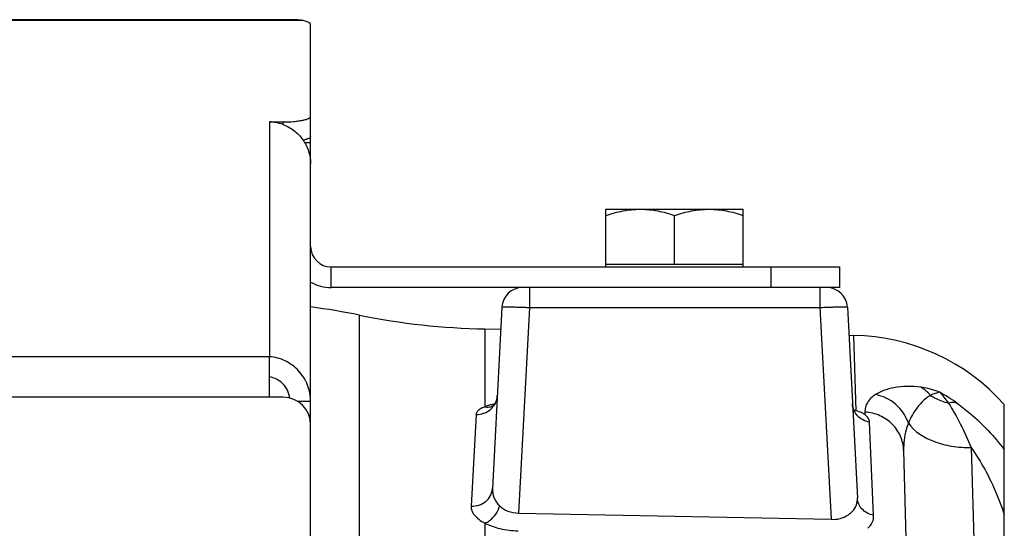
# Model space of a CAD drawing. Extents: x -1709 to 1181, y 8 to 1580.
# Tile 71 of 72: x 758 to 830, y 933 to 970. Entities that reach past the tile are written whole.
import ezdxf

# ---------------------------------------------------------------- set-up
doc = ezdxf.new("R2010")
doc.units = 0
doc.header["$LTSCALE"] = 65.395
doc.layers.get('0').update_dxf_attribs({"linetype": 'CONTINUOUS'})
doc.layers.add('3_ALL_AXES', color=7, linetype='CONTINUOUS')

msp = doc.modelspace()

# ---------------------------------------------------------------- linework, layer by layer
at = {"color": 3, "linetype": 'CONTINUOUS'}
for p, q in [((777.437, 969.66), (756.437, 969.66)), ((779.437, 962.636), (779.437, 969.301)), ((776.437, 962.22), (777.437, 962.22)), ((779.437, 848.91), (779.437, 961.169)), ((780.937, 951.66), (817.937, 951.66)), ((776.437, 942.177), (776.437, 945.126)), ((777.437, 942.177), (776.437, 942.177))]:
    msp.add_line(p, q, dxfattribs=at)
at = {"color": 9, "linetype": 'CONTINUOUS'}
for p, q in [((778.889, 969.594), (756.437, 969.594)), ((776.437, 962.22), (776.437, 945.126)), ((777.437, 962.022), (777.437, 962.22)), ((780.937, 950.16), (780.937, 951.66)), ((812.937, 951.66), (812.937, 950.16)), ((795.361, 950.16), (795.361, 948.712)), ((816.514, 950.16), (816.514, 948.712)), ((795.361, 948.712), (794.576, 933.739)), ((795.361, 948.712), (816.514, 948.712)), ((816.514, 948.712), (817.323, 933.286)), ((783.005, 770.725), (783.005, 948.15)), ((792.127, 947.149), (792.127, 941.484)), ((819.152, 941.189), (818.981, 946.68)), ((776.437, 945.111), (652.437, 945.111)), ((776.437, 942.177), (652.437, 942.177)), ((791.481, 940.923), (791.116, 934.249)), ((819.788, 941.092), (819.793, 940.92)), ((820.426, 933.583), (820.128, 940.363)), ((827.523, 938.508), (828.214, 915.053)), ((792.127, 933.007), (792.127, 811.16))]:
    msp.add_line(p, q, dxfattribs=at)
at = {"color": 7, "linetype": 'CONTINUOUS'}
for p, q in [((779.437, 961.169), (779.437, 962.636)), ((779.437, 960.687), (779.022, 960.687)), ((800.937, 951.86), (810.937, 951.86)), ((800.937, 951.66), (800.937, 951.86)), ((810.937, 951.66), (810.937, 951.86)), ((817.937, 951.66), (817.937, 950.16)), ((816.473, 950.16), (780.937, 950.16)), ((817.937, 950.16), (816.514, 950.16)), ((779.437, 941.858), (778.518, 941.858))]:
    msp.add_line(p, q, dxfattribs=at)
at = {"color": 6, "linetype": 'CONTINUOUS'}
for p, q in [((816.473, 950.16), (816.514, 950.16)), ((793.363, 948.738), (792.671, 935.527)), ((818.512, 948.738), (819.241, 934.832)), ((792.127, 947.149), (793.279, 947.129)), ((818.619, 946.687), (818.981, 946.68)), ((829.937, 886.16), (829.937, 941.64)), ((822.608, 938.299), (824.953, 848.743))]:
    msp.add_line(p, q, dxfattribs=at)
at = {"color": 2, "linetype": 'CONTINUOUS'}
msp.add_line((794.576, 933.739), (817.323, 933.286), dxfattribs=at)
at = {"color": 6, "linetype": 'CONTINUOUS'}
for points in [[(793.024, 942.275), (793.013, 942.164), (792.992, 942.057), (792.962, 941.957), (792.926, 941.864), (792.884, 941.781), (792.841, 941.709)], [(792.651, 941.504), (792.648, 941.501), (792.638, 941.495), (792.637, 941.495), (792.645, 941.499), (792.663, 941.508), (792.691, 941.52), (792.715, 941.53)], [(792.841, 941.709), (792.797, 941.649), (792.756, 941.6), (792.719, 941.561), (792.688, 941.533), (792.664, 941.514), (792.651, 941.504)]]:
    msp.add_lwpolyline(points, dxfattribs=at)
at = {"color": 3, "linetype": 'CONTINUOUS'}
for centre, radius, start, end in [((776.346, 959.112), 3.109, 70.61139, 88.31825), ((780.937, 953.16), 1.5, 180, 270), ((777.437, 940.177), 2, 0, 90)]:
    msp.add_arc(centre, radius, start, end, dxfattribs=at)
at = {"color": 7, "linetype": 'CONTINUOUS'}
msp.add_arc((780.937, 953.16), 3, 240, 270, dxfattribs=at)
at = {"color": 6, "linetype": 'CONTINUOUS'}
for centre, radius, start, end in [((794.861, 948.66), 1.5, 90.00001, 177), ((817.014, 948.66), 1.5, 3, 90), ((773.01, 899.16), 50, 78.4692, 82.61414), ((793, 997.141), 50, 258.4692, 269), ((818.72, 931.682), 15, 41.59468, 89)]:
    msp.add_arc(centre, radius, start, end, dxfattribs=at)
at = {"color": 9, "linetype": 'CONTINUOUS'}
for centre, radius, start, end in [((819.344, 931.866), 12.196, 54.17209, 61.10212), ((793.932, 936.353), 5.446, 102.35575, 104.2246), ((794.058, 935.79), 6.023, 101.84629, 102.37821), ((819.617, 937.984), 3.113, 86.45853, 86.83593)]:
    msp.add_arc(centre, radius, start, end, dxfattribs=at)
at = {"color": 2, "linetype": 'CONTINUOUS'}
for centre, radius, start, end in [((817.579, 935.324), 6.072, 74.98752, 76.54816), ((818.734, 939.143), 2.068, 59.22184, 62.40588)]:
    msp.add_arc(centre, radius, start, end, dxfattribs=at)
at = {"color": 3, "linetype": 'CONTINUOUS'}
msp.add_ellipse((777.437, 969.301), major_axis=(2, 0), ratio=0.212557, start_param=0, end_param=0.758912, dxfattribs=at)
for points, knots in [([(778.889, 969.594), (778.788, 969.617), (778.568, 969.644), (778.083, 969.662), (777.701, 969.66), (777.437, 969.66)], [0, 0, 0, 0, 0.212352, 0.456193, 1, 1, 1, 1]), ([(777.378, 962.045), (777.675, 961.941), (778.239, 961.639), (778.908, 960.954), (779.339, 960.099), (779.437, 959.467), (779.437, 959.153)], [0, 0, 0, 0, 0.250122, 0.500392, 0.750349, 1, 1, 1, 1]), ([(777.437, 962.22), (777.693, 962.22), (778.064, 962.234), (778.536, 962.285), (778.836, 962.335), (779.083, 962.395), (779.269, 962.464), (779.393, 962.534), (779.437, 962.606), (779.437, 962.636)], [0, 0, 0, 0, 0.364076, 0.529428, 0.675555, 0.797505, 0.891758, 0.957336, 1, 1, 1, 1]), ([(779.437, 941.858), (779.437, 942.267), (779.282, 943.092), (778.618, 944.149), (777.627, 944.884), (776.833, 945.098), (776.437, 945.126)], [0, 0, 0, 0, 0.253195, 0.505339, 0.754939, 1, 1, 1, 1])]:
    msp.add_open_spline(points, degree=3, knots=knots, dxfattribs=at)
at = {"color": 7, "linetype": 'CONTINUOUS'}
for points, knots in [([(779.437, 961.169), (779.437, 961.14), (779.398, 961.072), (779.283, 961.004), (779.112, 960.937), (778.976, 960.902), (778.898, 960.885)], [0, 0, 0, 0, 0.1343, 0.336686, 0.625824, 1, 1, 1, 1]), ([(777.92, 942.116), (777.893, 942.31), (777.777, 942.691), (777.439, 943.173), (776.978, 943.516), (776.618, 943.633), (776.437, 943.659)], [0, 0, 0, 0, 0.258177, 0.512701, 0.760869, 1, 1, 1, 1])]:
    msp.add_open_spline(points, degree=3, knots=knots, dxfattribs=at)
at = {"color": 9, "linetype": 'CONTINUOUS'}
for points, knots in [([(793.363, 948.738), (793.363, 948.742), (793.382, 948.744), (793.406, 948.748), (793.457, 948.75), (793.521, 948.752), (793.605, 948.754), (793.75, 948.754), (793.967, 948.752), (794.266, 948.747), (794.606, 948.738), (794.976, 948.726), (795.231, 948.717), (795.361, 948.712)], [0, 0, 0, 0, 0.005475, 0.020096, 0.04405, 0.077161, 0.119123, 0.169547, 0.293777, 0.445107, 0.61775, 0.805097, 1, 1, 1, 1]), ([(816.514, 948.712), (816.644, 948.717), (816.899, 948.726), (817.268, 948.738), (817.609, 948.747), (817.908, 948.752), (818.125, 948.754), (818.269, 948.754), (818.354, 948.752), (818.418, 948.75), (818.469, 948.748), (818.493, 948.744), (818.512, 948.742), (818.512, 948.738)], [0, 0, 0, 0, 0.194864, 0.382194, 0.554841, 0.706179, 0.830417, 0.880847, 0.922816, 0.955933, 0.979896, 0.994522, 1, 1, 1, 1]), ([(823.854, 942.898), (823.21, 942.987), (822.278, 942.99), (821.181, 942.695), (820.744, 942.484), (820.558, 942.363)], [0, 0, 0, 0, 0.574697, 0.80391, 1, 1, 1, 1]), ([(825.238, 942.543), (825.115, 942.589), (824.664, 942.743), (824.196, 942.85), (823.854, 942.898)], [0, 0, 0, 0, 0.275529, 1, 1, 1, 1]), ([(824.557, 942.307), (824.507, 942.369), (824.304, 942.599), (824.055, 942.791), (823.854, 942.898)], [0, 0, 0, 0, 0.258248, 1, 1, 1, 1]), ([(791.481, 940.923), (791.673, 940.917), (792.061, 940.975), (792.565, 941.267), (792.918, 941.721), (793.015, 942.091), (793.024, 942.275)], [0, 0, 0, 0, 0.255394, 0.507607, 0.755382, 1, 1, 1, 1]), ([(820.558, 942.363), (820.327, 942.213), (820.021, 941.931), (819.814, 941.453), (819.786, 941.211), (819.788, 941.092)], [0, 0, 0, 0, 0.534954, 0.769452, 1, 1, 1, 1]), ([(822.957, 940.277), (822.78, 940.8), (822.139, 941.762), (821.096, 942.268), (820.558, 942.363)], [0, 0, 0, 0, 0.502548, 1, 1, 1, 1]), ([(824.557, 942.307), (824.379, 942.201), (824.041, 941.937), (823.453, 941.287), (823.123, 940.695), (822.957, 940.277)], [0, 0, 0, 0, 0.237522, 0.485873, 1, 1, 1, 1]), ([(825.238, 942.543), (825.128, 942.525), (824.895, 942.457), (824.673, 942.363), (824.557, 942.307)], [0, 0, 0, 0, 0.465037, 1, 1, 1, 1]), ([(824.557, 942.307), (824.658, 942.246), (825.076, 942.013), (825.525, 941.839), (825.872, 941.743)], [0, 0, 0, 0, 0.247472, 1, 1, 1, 1]), ([(825.238, 942.543), (825.343, 942.431), (825.555, 942.164), (825.76, 941.892), (825.872, 941.743)], [0, 0, 0, 0, 0.452135, 1, 1, 1, 1]), ([(792.127, 941.484), (792.035, 941.448), (791.869, 941.375), (791.662, 941.242), (791.524, 941.094), (791.484, 940.977), (791.481, 940.923)], [0, 0, 0, 0, 0.332616, 0.603716, 0.819578, 1, 1, 1, 1]), ([(792.594, 941.632), (792.552, 941.621), (792.394, 941.579), (792.238, 941.528), (792.127, 941.484)], [0, 0, 0, 0, 0.268496, 1, 1, 1, 1]), ([(792.127, 941.484), (792.172, 941.474), (792.35, 941.448), (792.535, 941.468), (792.661, 941.51)], [0, 0, 0, 0, 0.257552, 1, 1, 1, 1]), ([(826.483, 941.754), (826.438, 941.766), (826.235, 941.803), (826.025, 941.78), (825.872, 941.743)], [0, 0, 0, 0, 0.228624, 1, 1, 1, 1]), ([(825.872, 941.743), (826.189, 941.262), (826.783, 940.203), (827.283, 939.097), (827.523, 938.508)], [0, 0, 0, 0, 0.475104, 1, 1, 1, 1]), ([(826.483, 941.754), (826.814, 941.515), (828.087, 940.513), (829.204, 939.317), (829.937, 938.353)], [0, 0, 0, 0, 0.25206, 1, 1, 1, 1]), ([(822.608, 938.299), (822.599, 938.652), (822.44, 939.365), (821.818, 940.268), (820.901, 940.893), (820.175, 941.068), (819.809, 941.091)], [0, 0, 0, 0, 0.245412, 0.493421, 0.745214, 1, 1, 1, 1]), ([(822.957, 940.277), (822.893, 940.124), (822.672, 939.488), (822.595, 938.806), (822.608, 938.299)], [0, 0, 0, 0, 0.245926, 1, 1, 1, 1]), ([(822.957, 940.277), (823.399, 939.666), (824.498, 938.989), (826.118, 938.568), (827.049, 938.5), (827.523, 938.508)], [0, 0, 0, 0, 0.449371, 0.717338, 1, 1, 1, 1]), ([(827.523, 938.508), (827.782, 938.141), (828.772, 936.608), (829.516, 934.921), (829.937, 933.614)], [0, 0, 0, 0, 0.246486, 1, 1, 1, 1]), ([(791.116, 934.249), (791.309, 934.241), (791.697, 934.292), (792.204, 934.563), (792.563, 934.994), (792.661, 935.351), (792.671, 935.527)], [0, 0, 0, 0, 0.261391, 0.516201, 0.761544, 1, 1, 1, 1]), ([(792.671, 935.527), (792.659, 935.305), (792.742, 934.826), (793.021, 934.426), (793.202, 934.258)], [0, 0, 0, 0, 0.473533, 1, 1, 1, 1]), ([(791.116, 934.249), (791.11, 934.139), (791.152, 933.899), (791.356, 933.566), (791.689, 933.257), (791.97, 933.086), (792.127, 933.007)], [0, 0, 0, 0, 0.196479, 0.419635, 0.685231, 1, 1, 1, 1])]:
    msp.add_open_spline(points, degree=3, knots=knots, dxfattribs=at)
at = {"color": 2, "linetype": 'CONTINUOUS'}
for points, knots in [([(820.128, 940.363), (819.963, 940.389), (819.641, 940.494), (819.239, 940.798), (818.965, 941.213), (818.889, 941.535), (818.881, 941.696)], [0, 0, 0, 0, 0.255244, 0.506942, 0.754735, 1, 1, 1, 1]), ([(819.692, 940.976), (819.653, 940.996), (819.479, 941.081), (819.296, 941.147), (819.152, 941.189)], [0, 0, 0, 0, 0.22765, 1, 1, 1, 1]), ([(820.128, 940.363), (820.126, 940.41), (820.084, 940.629), (819.929, 940.812), (819.793, 940.92)], [0, 0, 0, 0, 0.213059, 1, 1, 1, 1]), ([(818.885, 933.881), (819.004, 934.013), (819.207, 934.307), (819.25, 934.664), (819.241, 934.832)], [0, 0, 0, 0, 0.513012, 1, 1, 1, 1]), ([(820.426, 933.583), (820.268, 933.612), (819.962, 933.716), (819.58, 934.001), (819.32, 934.386), (819.248, 934.684), (819.241, 934.832)], [0, 0, 0, 0, 0.261039, 0.514546, 0.75991, 1, 1, 1, 1]), ([(792.127, 933.007), (792.247, 933.051), (792.74, 933.33), (793.075, 933.845), (793.202, 934.258)], [0, 0, 0, 0, 0.228504, 1, 1, 1, 1]), ([(793.202, 934.258), (793.373, 934.099), (793.807, 933.829), (794.311, 933.738), (794.576, 933.739)], [0, 0, 0, 0, 0.467759, 1, 1, 1, 1]), ([(817.323, 933.286), (817.544, 933.27), (817.973, 933.303), (818.368, 933.474), (818.534, 933.585)], [0, 0, 0, 0, 0.526025, 1, 1, 1, 1]), ([(818.534, 933.585), (818.568, 933.607), (818.693, 933.695), (818.809, 933.798), (818.885, 933.881)], [0, 0, 0, 0, 0.263051, 1, 1, 1, 1]), ([(819.993, 932.632), (820.132, 932.764), (820.367, 933.049), (820.433, 933.417), (820.426, 933.583)], [0, 0, 0, 0, 0.534422, 1, 1, 1, 1]), ([(792.127, 933.007), (792.469, 932.828), (793.268, 932.559), (794.102, 932.462), (794.55, 932.454)], [0, 0, 0, 0, 0.462474, 1, 1, 1, 1])]:
    msp.add_open_spline(points, degree=3, knots=knots, dxfattribs=at)
at = {"layer": '3_ALL_AXES', "color": 7, "linetype": 'CONTINUOUS'}
for p, q in [((800.937, 955.86), (810.937, 955.86)), ((800.937, 951.86), (800.937, 955.86)), ((810.937, 951.86), (810.937, 955.86)), ((805.937, 951.86), (805.937, 955.413))]:
    msp.add_line(p, q, dxfattribs=at)
for points, knots in [([(800.937, 955.413), (801.342, 955.548), (801.96, 955.717), (802.802, 955.839), (803.226, 955.86), (803.437, 955.86)], [0, 0, 0, 0, 0.501603, 0.751076, 1, 1, 1, 1]), ([(803.437, 955.86), (803.649, 955.86), (804.073, 955.839), (804.915, 955.717), (805.533, 955.548), (805.937, 955.413)], [0, 0, 0, 0, 0.248924, 0.498397, 1, 1, 1, 1]), ([(805.937, 955.413), (806.342, 955.548), (806.96, 955.717), (807.802, 955.839), (808.226, 955.86), (808.437, 955.86)], [0, 0, 0, 0, 0.501603, 0.751076, 1, 1, 1, 1]), ([(808.437, 955.86), (808.649, 955.86), (809.073, 955.839), (809.915, 955.717), (810.533, 955.548), (810.937, 955.413)], [0, 0, 0, 0, 0.248924, 0.498397, 1, 1, 1, 1])]:
    msp.add_open_spline(points, degree=3, knots=knots, dxfattribs=at)

doc.saveas('drawing.dxf')
